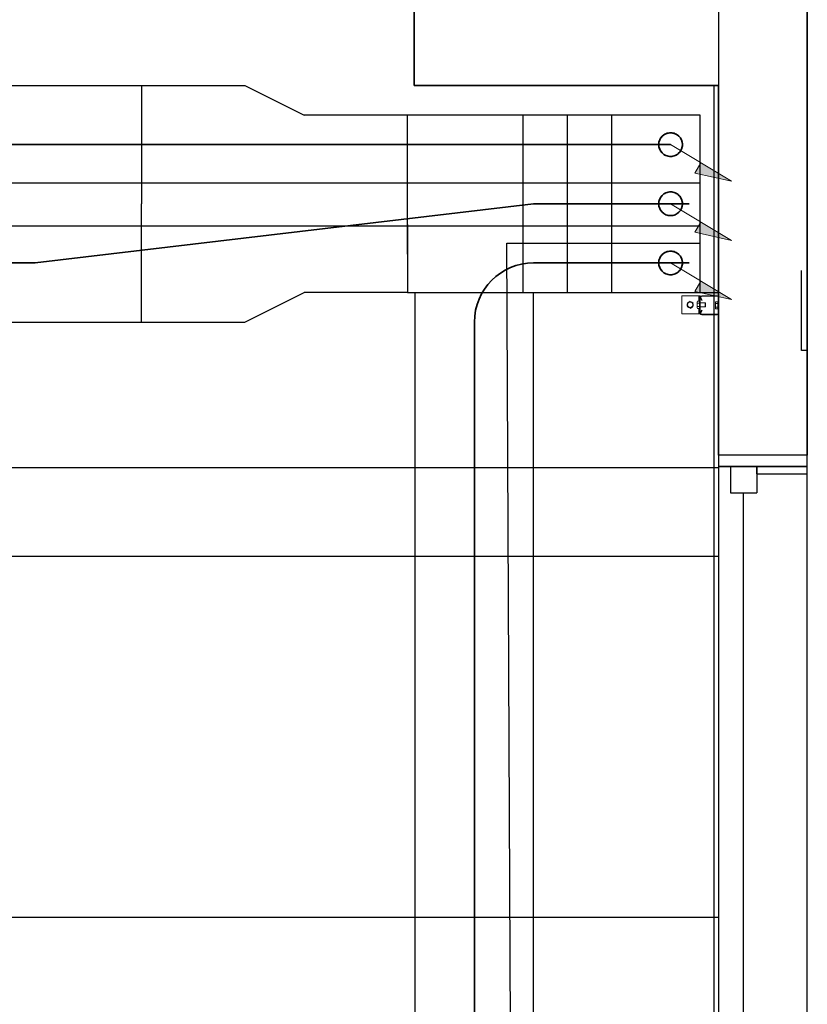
# Model space of a CAD drawing. Header units: millimetres. Extents: x 4 to 3534, y 14 to 98.
# Tile 83 of 161: x 20.51 to 21.84, y 58.15 to 59.81. Entities that reach past the tile are written whole.
import ezdxf

# ---------------------------------------------------------------- set-up
doc = ezdxf.new("R2010")
doc.units = ezdxf.units.MM
doc.header["$MEASUREMENT"] = 0
doc.linetypes.add('Dashed', pattern=[0.75, 0.5, -0.25])
for name, color, linetype in [('ARQ - SEGUNDO PLANO', 8, 'Continuous'), ('ARQ-DETALHES', 7, 'Continuous'), ('ARQ-ELETROCALHA', 3, 'Continuous'), ('ARQ-SMB-CTE', 2, 'Continuous')]:
    doc.layers.add(name, color=color, linetype=linetype)
doc.layers.add('ARQ-TUBULAÇÃO GÁS FREON', color=5, linetype='Continuous', lineweight=35)
doc.layers.add('SETA IND DIREÇÃO', color=7, linetype='Continuous', lineweight=5)

msp = doc.modelspace()

# ---------------------------------------------------------------- hatches: boundary and pattern name
at = {"layer": 'SETA IND DIREÇÃO', "linetype": 'Continuous'}
for points in [[(21.70985, 59.53642), (21.65842, 59.56733), (21.64812, 59.55019)], [(21.70985, 59.43642), (21.65842, 59.46733), (21.64812, 59.45019)], [(21.70985, 59.33642), (21.65842, 59.36733), (21.64812, 59.35019)]]:
    msp.add_hatch(color=256, dxfattribs=at).paths.add_polyline_path(points)

# ---------------------------------------------------------------- linework, layer by layer
at = {"color": 7}
for p, q in [((21.1732, 61.19824), (21.1732, 59.69824)), ((21.8382, 60.05816), (21.8382, 59.07324)), ((21.6882, 59.69824), (21.1732, 59.69824)), ((21.6799, 59.69824), (21.6799, 55.34824)), ((21.6882, 59.69824), (21.6882, 59.07324)), ((21.6882, 59.07324), (21.6882, 59.05419)), ((21.8382, 59.07324), (21.6882, 59.07324)), ((21.6882, 59.07324), (21.6882, 59.05419)), ((21.8382, 59.04149), (21.8382, 59.07324)), ((21.8382, 59.05419), (21.8382, 59.07324)), ((21.7526, 59.05419), (21.6882, 59.05419)), ((21.6882, 59.05419), (21.8382, 59.05419)), ((21.6882, 59.05419), (21.6882, 55.99234)), ((21.8382, 59.05419), (21.6882, 59.05419)), ((21.7082, 59.05419), (21.7526, 59.05419)), ((21.7082, 59.05419), (21.7082, 59.00974)), ((21.7526, 59.05419), (21.7526, 59.00974)), ((21.7526, 59.04149), (21.7526, 59.05419)), ((21.8382, 55.99234), (21.8382, 59.05419)), ((21.7526, 59.04149), (21.8382, 59.04149)), ((21.7082, 59.00974), (21.7526, 59.00974)), ((21.7304, 56.03674), (21.7304, 59.00974))]:
    msp.add_line(p, q, dxfattribs=at)
at = {"layer": 'ARQ - SEGUNDO PLANO', "color": 7, "lineweight": 35}
for p, q in [((21.1732, 61.19824), (21.1732, 59.69824)), ((21.8382, 60.05816), (21.8382, 59.07324)), ((21.6882, 59.69824), (21.1732, 59.69824)), ((21.6882, 59.69824), (21.6882, 59.07324))]:
    msp.add_line(p, q, dxfattribs=at)
at = {"layer": 'ARQ - SEGUNDO PLANO', "color": 7}
for p, q in [((21.6882, 59.84824), (21.6882, 59.69824)), ((21.8282, 59.25033), (21.8282, 59.38533)), ((21.8382, 59.25033), (21.8282, 59.25033)), ((21.8382, 59.07324), (21.6882, 59.07324)), ((21.6882, 59.07324), (21.6882, 59.05419)), ((21.8382, 59.05419), (21.8382, 59.07324)), ((21.6882, 59.05419), (21.8382, 59.05419)), ((21.6882, 59.05419), (21.6882, 55.99229)), ((21.8382, 59.05419), (21.6882, 59.05419)), ((21.8382, 55.99229), (21.8382, 59.05419))]:
    msp.add_line(p, q, dxfattribs=at)
at = {"layer": 'ARQ - SEGUNDO PLANO', "color": 7, "lineweight": 25}
for p, q in [((21.6882, 59.07324), (21.6882, 59.05419)), ((21.8382, 59.04149), (21.8382, 59.07324)), ((21.75265, 59.05419), (21.6882, 59.05419)), ((21.7082, 59.05419), (21.75265, 59.05419)), ((21.7082, 59.05419), (21.7082, 59.00974)), ((21.75265, 59.05419), (21.75265, 59.00974)), ((21.75265, 59.04149), (21.75265, 59.05419)), ((21.75265, 59.04149), (21.8382, 59.04149)), ((21.7082, 59.00974), (21.75265, 59.00974)), ((21.73042, 56.03674), (21.73042, 59.00974))]:
    msp.add_line(p, q, dxfattribs=at)
at = {"layer": 'ARQ-DETALHES', "color": 7}
for p, q in [((21.6882, 59.05204), (17.13115, 59.05204)), ((21.6882, 58.90204), (20.4226, 58.90204)), ((21.6882, 58.29204), (20.4226, 58.29204))]:
    msp.add_line(p, q, dxfattribs=at)
at = {"layer": 'ARQ-ELETROCALHA', "color": 7}
for p, q in [((17.236, 59.69824), (20.71224, 59.69824)), ((20.71224, 59.69824), (20.88724, 59.69824)), ((20.71224, 59.69824), (20.71224, 59.49824)), ((20.88724, 59.69824), (20.98724, 59.64824)), ((21.657, 59.64824), (20.98724, 59.64824)), ((21.16224, 59.41324), (21.16224, 59.64824)), ((21.357, 59.64824), (21.357, 59.34824)), ((21.432, 59.64824), (21.432, 59.34824)), ((21.507, 59.64824), (21.507, 59.34824)), ((21.657, 59.34824), (21.657, 59.64824)), ((20.71224, 59.29824), (20.71224, 59.49824)), ((21.16224, 59.46324), (21.16224, 59.34824)), ((20.88724, 59.29824), (20.98724, 59.34824)), ((21.16224, 59.34824), (20.98724, 59.34824)), ((21.16224, 59.34824), (21.6882, 59.34824)), ((21.17522, 57.72918), (21.17522, 59.34824)), ((21.37522, 57.72918), (21.37522, 59.34824)), ((17.236, 59.29824), (20.71224, 59.29824)), ((20.71224, 59.29824), (20.88724, 59.29824))]:
    msp.add_line(p, q, dxfattribs=at)
at = {"layer": 'ARQ-ELETROCALHA', "color": 7, "linetype": 'Continuous', "lineweight": 15}
for p, q in [((21.6258, 59.31224), (21.6258, 59.34264)), ((21.6258, 59.34264), (21.6546, 59.34264)), ((21.6402, 59.33344), (21.6376, 59.33194)), ((21.6454, 59.33044), (21.6428, 59.33194)), ((21.65226, 59.33344), (21.6518, 59.33264)), ((21.6518, 59.33264), (21.6518, 59.33194)), ((21.65226, 59.33044), (21.6518, 59.33194)), ((21.6518, 59.32744), (21.6518, 59.33194)), ((21.65572, 59.33344), (21.65226, 59.33344)), ((21.6546, 59.34264), (21.6562, 59.34264)), ((21.6546, 59.33344), (21.6546, 59.34264)), ((21.65572, 59.33344), (21.65572, 59.33194)), ((21.6562, 59.33264), (21.65572, 59.33264)), ((21.65572, 59.33194), (21.65572, 59.33044)), ((21.6562, 59.31224), (21.6562, 59.34264)), ((21.6562, 59.34264), (21.657, 59.34264)), ((21.657, 59.31224), (21.657, 59.34264)), ((21.65948, 59.33508), (21.65744, 59.33917)), ((21.6602, 59.33544), (21.65815, 59.33952)), ((21.65948, 59.33508), (21.6602, 59.33544)), ((21.65959, 59.34264), (21.6858, 59.34264)), ((21.65959, 59.34184), (21.6858, 59.34184)), ((21.68346, 59.33264), (21.683, 59.33184)), ((21.683, 59.33184), (21.683, 59.33114)), ((21.68346, 59.32964), (21.683, 59.33114)), ((21.683, 59.32664), (21.683, 59.33114)), ((21.68692, 59.33264), (21.68346, 59.33264)), ((21.68692, 59.33264), (21.68692, 59.33114)), ((21.6874, 59.33184), (21.68692, 59.33184)), ((21.68692, 59.33114), (21.68692, 59.32964)), ((21.6874, 59.34024), (21.6874, 59.31304)), ((21.6882, 59.34024), (21.6882, 59.31304)), ((21.635, 59.32444), (21.6376, 59.32294)), ((21.6402, 59.32143), (21.6428, 59.32294)), ((21.6518, 59.32744), (21.6518, 59.32294)), ((21.65226, 59.32143), (21.6518, 59.32294)), ((21.6518, 59.32294), (21.6518, 59.32224)), ((21.6518, 59.32224), (21.65226, 59.32143)), ((21.65572, 59.33044), (21.65226, 59.33044)), ((21.65572, 59.32444), (21.65226, 59.32444)), ((21.65572, 59.32143), (21.65226, 59.32143)), ((21.6546, 59.31224), (21.6546, 59.32143)), ((21.65572, 59.33044), (21.65572, 59.32744)), ((21.65572, 59.32744), (21.65572, 59.32444)), ((21.65572, 59.32444), (21.65572, 59.32294)), ((21.65572, 59.32294), (21.65572, 59.32143)), ((21.65572, 59.32224), (21.6562, 59.32224)), ((21.66524, 59.33064), (21.657, 59.33064)), ((21.657, 59.32424), (21.66524, 59.32424)), ((21.65744, 59.31411), (21.65948, 59.3182)), ((21.65815, 59.31375), (21.6602, 59.31784)), ((21.6602, 59.31784), (21.65948, 59.3182)), ((21.6658, 59.33009), (21.66524, 59.33064)), ((21.66524, 59.32744), (21.66524, 59.33064)), ((21.66524, 59.32424), (21.66524, 59.32744)), ((21.66524, 59.32424), (21.6658, 59.32479)), ((21.6658, 59.32744), (21.6658, 59.33009)), ((21.6658, 59.32479), (21.6658, 59.32744)), ((21.683, 59.32664), (21.683, 59.32214)), ((21.68346, 59.32063), (21.683, 59.32214)), ((21.683, 59.32214), (21.683, 59.32144)), ((21.683, 59.32144), (21.68346, 59.32063)), ((21.68692, 59.32964), (21.68346, 59.32964)), ((21.68692, 59.32364), (21.68346, 59.32364)), ((21.68692, 59.32063), (21.68346, 59.32063)), ((21.68692, 59.32964), (21.68692, 59.32664)), ((21.68692, 59.32664), (21.68692, 59.32364)), ((21.68692, 59.32364), (21.68692, 59.32214)), ((21.68692, 59.32214), (21.68692, 59.32063)), ((21.68692, 59.32144), (21.6874, 59.32144)), ((21.6258, 59.31224), (21.6546, 59.31224)), ((21.6546, 59.31224), (21.6562, 59.31224)), ((21.6562, 59.31224), (21.657, 59.31224)), ((21.6858, 59.31144), (21.65959, 59.31144)), ((21.6858, 59.31064), (21.65959, 59.31064))]:
    msp.add_line(p, q, dxfattribs=at)
msp.add_circle((21.64022, 59.32759), 0.00455, dxfattribs=at)
for centre, radius, start, end in [((21.6402, 59.32744), 0.0052, 120, 180), ((21.6402, 59.32744), 0.0052, 60, 120), ((21.6402, 59.32744), 0.0052, 0, 60), ((21.65959, 59.34024), 0.0024, 90, 206.56505), ((21.65959, 59.34024), 0.0016, 90, 206.56505), ((21.6858, 59.34024), 0.0024, 0, 90), ((21.6858, 59.34024), 0.0016, 0, 90), ((21.6402, 59.32744), 0.0052, 180, 240), ((21.6402, 59.32744), 0.0052, 240, 300), ((21.6402, 59.32744), 0.0052, 300, 0), ((21.65959, 59.31304), 0.0024, 153.43495, 270), ((21.65959, 59.31304), 0.0016, 153.43495, 270), ((21.6858, 59.31304), 0.0016, 270, 0), ((21.6858, 59.31304), 0.0024, 270, 0)]:
    msp.add_arc(centre, radius, start, end, dxfattribs=at)
at = {"layer": 'ARQ-SMB-CTE', "color": 7}
for p, q in [((17.30119, 59.5339), (21.657, 59.5339)), ((17.31556, 59.4607), (21.657, 59.4607)), ((21.3382, 57.67067), (21.33009, 59.43188)), ((21.33009, 59.43188), (21.657, 59.43188))]:
    msp.add_line(p, q, dxfattribs=at)
at = {"layer": 'ARQ-TUBULAÇÃO GÁS FREON', "color": 7}
for p, q in [((20.31693, 59.59824), (20.53281, 59.59824)), ((21.04573, 59.59824), (20.53281, 59.59824)), ((21.04573, 59.59824), (21.607, 59.59824)), ((21.37522, 59.49824), (20.53281, 59.39824)), ((21.6382, 59.49824), (21.37522, 59.49824)), ((20.31693, 59.39824), (20.53281, 59.39824)), ((21.6382, 59.39824), (21.37522, 59.39824)), ((21.27522, 57.75418), (21.27522, 59.29824))]:
    msp.add_line(p, q, dxfattribs=at)
at = {"layer": 'ARQ-TUBULAÇÃO GÁS FREON', "color": 7, "linetype": 'Dashed'}
for centre in [(21.607, 59.59824), (21.607, 59.49824), (21.607, 59.39824)]:
    msp.add_circle(centre, 0.02, dxfattribs=at)
at = {"layer": 'ARQ-TUBULAÇÃO GÁS FREON', "color": 7}
for centre in [(21.607, 59.59824), (21.607, 59.49824), (21.607, 59.39824)]:
    msp.add_circle(centre, 0.02, dxfattribs=at)
msp.add_arc((21.37522, 59.29824), 0.1, 90, 180, dxfattribs=at)
at = {"layer": 'SETA IND DIREÇÃO', "color": 7}
for p, q in [((21.607, 59.59824), (21.70985, 59.53642)), ((21.65842, 59.56733), (21.64812, 59.55019)), ((21.64812, 59.55019), (21.70985, 59.53642)), ((21.607, 59.49824), (21.70985, 59.43642)), ((21.65842, 59.46733), (21.64812, 59.45019)), ((21.64812, 59.45019), (21.70985, 59.43642)), ((21.607, 59.39824), (21.70985, 59.33642)), ((21.65842, 59.36733), (21.64812, 59.35019)), ((21.64812, 59.35019), (21.70985, 59.33642))]:
    msp.add_line(p, q, dxfattribs=at)

doc.saveas('drawing.dxf')
